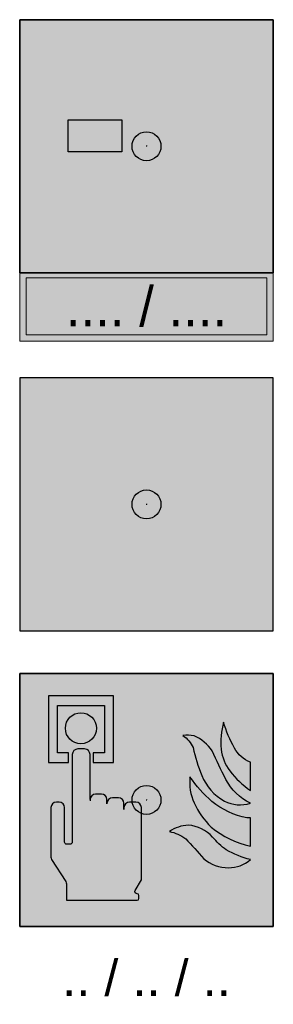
# Model space of a CAD drawing. Header units: millimetres. Extents: x -20879 to 80472, y -12121 to 39016.
# Tile 18 of 63: x -20877 to -20177, y 26672 to 29395. Entities that reach past the tile are written whole.
import ezdxf
from ezdxf.enums import TextEntityAlignment as Align

# ---------------------------------------------------------------- set-up
doc = ezdxf.new("R2010")
doc.units = ezdxf.units.MM
for name, color, linetype in [('DVD-VB-V_TEXT', 7, 'Continuous'), ('FL8222--_HBB', 7, 'Continuous'), ('FL8222--_HBM', 7, 'Continuous'), ('RVB-VB-BMI_Tekst', 7, 'Continuous')]:
    doc.layers.add(name, color=color, linetype=linetype)
doc.layers.add('RVB-VB-V_Aanwijslijn', color=7, linetype='Continuous', true_color=0xff0001)
doc.styles.add('DVD_ALG 1.8mm_RE', font='arial.ttf', dxfattribs={"height": 1.8})

# ---------------------------------------------------------------- blocks, each defined once
blk = doc.blocks.new('RVB_HBB_002_v01_Icon')
at = {"layer": 'FL8222--_HBB', "linetype": 'Continuous', "true_color": 0xbd3632}
blk.add_hatch(color=15, dxfattribs=at).paths.add_polyline_path([(-3.500009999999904, 3.500010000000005), (-3.500009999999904, -3.500010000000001), (3.499970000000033, -3.500010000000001), (3.499970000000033, 3.500010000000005)])
at = {"layer": 'FL8222--_HBB', "linetype": 'Continuous', "true_color": 0xf4f8f4}
for points in [[(-2.046359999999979, 2.031990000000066), (-2.743043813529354, 2.835734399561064, 0.4142945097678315), (-2.839789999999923, 2.842619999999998, 0.4140680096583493), (-2.846639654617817, 2.745804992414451), (-2.16676000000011, 1.961469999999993), (-2.16676000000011, -1.198580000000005, -0.04737597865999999), (-2.029560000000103, -1.162410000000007), (-2.029560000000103, 1.987133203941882, 0.1809941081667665)], [(2.608359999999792, 1.130270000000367, -0.03829162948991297), (2.46600999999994, 1.328979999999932, -0.02552027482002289), (2.383139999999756, 1.481810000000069, -0.02733659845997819), (2.276249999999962, 1.744019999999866, -0.02624477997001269), (2.193019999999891, 2.028229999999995, 0.04022211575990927), (2.161540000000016, 1.94521000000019, 0.03775506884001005), (2.120369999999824, 1.744540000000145, 0.0315590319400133), (2.103019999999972, 1.456100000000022, 0.02396465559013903), (2.109279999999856, 1.319729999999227, 0.04246608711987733), (2.143499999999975, 1.127519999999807, 0.04106559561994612), (2.206909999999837, 0.9516800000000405, 0.03379981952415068), (2.317199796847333, 0.7522151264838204, 0.01478769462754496), (2.46600999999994, 0.5358499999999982, 0.01335921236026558), (2.505450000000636, 0.4834999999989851, 0.05814689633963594), (2.711759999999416, 0.27885000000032, 0.04397741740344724), (2.883007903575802, 0.1665746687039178, 0.02105460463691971), (2.939969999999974, 0.1392500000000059), (2.939969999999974, 0.9384800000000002, -0.06155969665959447), (2.878550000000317, 0.9527599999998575, -0.03387427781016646), (2.801980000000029, 0.9855699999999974, -0.05984515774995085), (2.710290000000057, 1.034929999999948, -0.05488682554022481)], [(-0.8772800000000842, 1.877439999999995), (-1.473280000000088, 1.877439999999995), (-1.473280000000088, 1.702529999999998), (-1.767939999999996, 1.702529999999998), (-1.767939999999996, 1.592219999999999), (-1.473280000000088, 1.592219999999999), (-1.473280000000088, 1.558560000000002), (-0.8772800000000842, 1.558560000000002)], [(2.285249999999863, 0.3663200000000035, -0.006380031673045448), (2.247899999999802, 0.4234700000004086, -0.02944154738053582), (2.098785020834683, 0.692773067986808, -0.01189633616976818), (1.934230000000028, 1.056539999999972, 0.03395308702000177), (1.835809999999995, 1.245359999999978, 0.03786766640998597), (1.717519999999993, 1.41037999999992, 0.04124264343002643), (1.592249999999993, 1.537940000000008, 0.05716090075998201), (1.458669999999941, 1.631319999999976, 0.04826971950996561), (1.409049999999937, 1.651089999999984, 0.05204376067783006), (1.273125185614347, 1.672648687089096, 0.03937885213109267), (1.068720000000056, 1.667320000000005, -0.009229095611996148), (1.103650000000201, 1.639270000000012, -0.04072673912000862), (1.241240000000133, 1.50534999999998, -0.06167810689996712), (1.326859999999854, 1.383030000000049, -0.0221595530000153), (1.361629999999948, 1.307540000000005, -0.0349543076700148), (1.431110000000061, 1.082019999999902, -0.01281952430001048), (1.480269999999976, 0.8488699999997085, 0.0231234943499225), (1.505890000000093, 0.7418600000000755, 0.03635928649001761), (1.58170000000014, 0.5393999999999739, 0.03184042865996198), (1.703229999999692, 0.3158300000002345, 0.02908664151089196), (1.888292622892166, 0.05788375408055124, 0.02060306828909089), (1.92587999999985, 0.0153600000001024, 0.04854154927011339), (2.041810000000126, -0.08323000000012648, 0.04523893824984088), (2.192969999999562, -0.1685499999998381, 0.04149633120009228), (2.368919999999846, -0.2306900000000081, 0.04750447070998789), (2.557599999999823, -0.2627199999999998, 0.00627099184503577), (2.574649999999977, -0.2636400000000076, 0.04630368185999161), (2.744669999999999, -0.2525699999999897, 0.0408201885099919), (2.932880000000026, -0.2077399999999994, -0.01815368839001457), (2.636319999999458, -0.03675999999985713, -0.03887243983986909), (2.547939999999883, 0.02841999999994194, -0.0485118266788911), (2.434030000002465, 0.1520499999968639, -0.02035615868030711)], [(2.939969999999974, -0.630179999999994, -0.03809721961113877), (2.823903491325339, -0.6294532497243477, -0.03743475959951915), (2.595219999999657, -0.5937299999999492, -0.00991938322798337), (2.55276999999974, -0.5830599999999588, -0.04003762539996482), (2.365090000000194, -0.514210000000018, -0.03143023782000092), (2.154610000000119, -0.3989900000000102, -0.02411845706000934), (1.84339999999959, -0.1771499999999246, -0.03081791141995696), (1.67663000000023, -0.02668000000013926, -0.02442965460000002), (1.465760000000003, 0.2125099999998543, -0.02261669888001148), (1.250260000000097, 0.5068100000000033, 0.001135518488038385), (1.250370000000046, 0.4895999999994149, 0.02202535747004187), (1.268559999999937, 0.1308199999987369, 0.01536745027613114), (1.285309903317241, -0.001863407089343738, 0.02121087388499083), (1.304709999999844, -0.0978799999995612, 0.01503238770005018), (1.335599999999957, -0.2080799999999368, 0.0211913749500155), (1.367469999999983, -0.2957499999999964, 0.0417210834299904), (1.452610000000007, -0.4593499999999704, 0.03322536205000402), (1.590709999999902, -0.6458199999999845, 0.02698776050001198), (1.850923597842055, -0.9172248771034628, 0.0259920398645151), (1.966990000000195, -1.014680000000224, 0.03092318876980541), (2.156579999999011, -1.139419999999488, 0.02830880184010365), (2.396409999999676, -1.258649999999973, 0.02585627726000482), (2.676110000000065, -1.361449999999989, 0.02828084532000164), (2.939969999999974, -1.429299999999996)], [(2.924539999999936, -1.782769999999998, -0.02421229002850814), (2.874188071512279, -1.776398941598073, -0.03542021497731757), (2.661779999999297, -1.723429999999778, -0.0318380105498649), (2.394980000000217, -1.616750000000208, -0.006512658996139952), (2.376080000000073, -1.607480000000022, -0.04142547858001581), (2.221450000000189, -1.509399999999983, -0.0303708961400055), (2.026799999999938, -1.34002999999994, -0.01452848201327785), (1.854080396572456, -1.160531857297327, 0.01000209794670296), (1.748919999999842, -1.049960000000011, 0.005663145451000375), (1.688060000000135, -0.9915100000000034, 0.02084912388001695), (1.624579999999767, -0.9370399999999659, 0.05704984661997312), (1.502999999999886, -0.8610000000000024, 0.05613134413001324), (1.372110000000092, -0.8164699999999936, 0.05321628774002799), (1.199289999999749, -0.7988499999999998, 0.0514326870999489), (1.080249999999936, -0.8112600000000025, 0.05380384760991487), (0.948019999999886, -0.8547299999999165, 0.05107745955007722), (0.8142399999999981, -0.933140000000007, 0.05378787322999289), (0.7057899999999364, -1.029700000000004, -0.06366312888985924), (0.7518332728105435, -1.028923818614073, -0.05893976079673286), (0.8673500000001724, -1.054360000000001, -0.04874617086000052), (1.038809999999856, -1.134989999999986, -0.01160135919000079), (1.091109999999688, -1.167319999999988, -0.05408430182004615), (1.210459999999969, -1.262770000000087, -0.04482337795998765), (1.375709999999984, -1.46315000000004, 0.01206769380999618), (1.516249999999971, -1.633009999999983, 0.03376300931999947), (1.673289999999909, -1.794539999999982, 0.04449889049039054), (1.81036000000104, -1.898240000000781, 0.05176899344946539), (1.954129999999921, -1.968599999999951, 0.04657274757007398), (2.113329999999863, -2.009620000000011, 0.03890833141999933), (2.338729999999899, -2.02575, 0.03048079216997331), (2.437539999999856, -2.019739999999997, 0.04816175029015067), (2.591010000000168, -1.985629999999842, 0.04695919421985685), (2.738999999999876, -1.921289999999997, 0.04758360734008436), (2.873860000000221, -1.829619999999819, 0.02897047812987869)], [(2.939969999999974, -2.140849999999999, -0.03609389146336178), (2.846803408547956, -2.172884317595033, -0.03123650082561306), (2.617019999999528, -2.219600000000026, -0.02527781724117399), (2.282133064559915, -2.248130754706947, -0.04942344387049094), (2.100349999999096, -2.237249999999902, -0.03636175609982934), (1.92102000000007, -2.194310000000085, -0.03214232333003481), (1.710029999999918, -2.111040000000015, -0.02818865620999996), (1.477749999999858, -1.984570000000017, -0.03001540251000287), (1.263490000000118, -1.835480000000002, 0.006232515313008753), (1.276079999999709, -1.905190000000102, 0.02816590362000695), (1.343010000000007, -2.176650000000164, 0.01887178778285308), (1.37852852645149, -2.27820939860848, 0.02301966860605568), (1.410720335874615, -2.350123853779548, 0.03353591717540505), (1.444010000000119, -2.406359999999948, 0.01684550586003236), (1.474040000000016, -2.446220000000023, 0.04086479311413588), (1.604959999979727, -2.581499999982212, 0.03711178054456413), (1.776979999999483, -2.711149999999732, 0.03645202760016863), (1.964820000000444, -2.813710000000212, 0.04015518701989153), (2.170270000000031, -2.888199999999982, 0.03031394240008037), (2.359600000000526, -2.926400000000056, 0.02821566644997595), (2.63981000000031, -2.94834, 0.02722475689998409), (2.939969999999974, -2.940040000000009)]]:
    blk.add_hatch(color=7, dxfattribs=at).paths.add_polyline_path(points)
h = blk.add_hatch(color=7, dxfattribs=at)
h.paths.add_polyline_path([(-0.7742619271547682, 1.489109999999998), (-1.175300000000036, 1.489109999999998), (-1.576360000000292, 1.489109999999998, 0.4142116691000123), (-1.913370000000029, 1.152039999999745), (-1.913410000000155, -1.152140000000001, -0.02207486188), (-1.845799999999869, -1.155119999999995, -0.1689797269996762), (-1.383190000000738, -1.366309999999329, -0.2027016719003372), (-1.152109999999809, -1.905140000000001, -0.04576521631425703), (-1.165130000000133, -2.043109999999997), (-0.5204399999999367, -2.043109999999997), (-0.2202500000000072, -2.416909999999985, 0.2238641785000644), (-0.166710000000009, -2.442570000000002, 0.1695677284), (-0.1238000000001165, -2.427480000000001, 0.4140991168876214), (-0.1133139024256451, -2.330990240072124), (-0.4341666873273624, -1.931509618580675, 0.2270915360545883), (-0.4875499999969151, -1.905960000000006), (-0.7908600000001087, -1.905960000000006), (-0.7908600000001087, -1.851120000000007), (-0.7741923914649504, -1.851120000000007, 0.4142156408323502), (-0.4371900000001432, -1.514107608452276), (-0.4371900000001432, 1.15209807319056, 0.4142152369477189)])
h.paths.add_polyline_path([(-0.6160000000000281, 0.8467399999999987), (-0.6160000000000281, 0.245459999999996), (-1.734590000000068, 0.245459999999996), (-1.734590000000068, 0.8467399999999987)], flags=16)
h = blk.add_hatch(color=7, dxfattribs=at)
h.paths.add_polyline_path([(-2.589630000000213, -1.905140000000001, 1), (-1.221989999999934, -1.905140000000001, 1)])
h.paths.add_polyline_path([(-1.39773000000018, -1.905169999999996, -1), (-2.413889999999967, -1.905169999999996, -1)], flags=16)
h.paths.add_polyline_path([(-1.680350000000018, -1.905169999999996, -0.4142134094), (-1.90581000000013, -2.130580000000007, -0.4142195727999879), (-2.131360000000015, -1.905170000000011, -0.3933379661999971), (-1.90581000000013, -1.679860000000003, -0.4142075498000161)], flags=0)
h.paths.add_polyline_path([(-1.77173000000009, -1.905170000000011, -0.4142133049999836), (-1.90581000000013, -2.039219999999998, -0.414223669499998), (-2.039930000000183, -1.905169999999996, -0.3935439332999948), (-1.90581000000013, -1.771259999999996, -0.3928560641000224)], flags=0)
at = {"layer": 'Defpoints'}
blk.add_lwpolyline([(-3.500009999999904, -3.500010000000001), (3.499990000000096, -3.500010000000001), (3.499990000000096, 3.499989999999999), (-3.500009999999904, 3.499989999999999)], close=True, dxfattribs=at)
at = {"layer": 'FL8222--_HBB', "color": 15, "true_color": 0xbd3632}
blk.add_lwpolyline([(-3.500009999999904, 3.500010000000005), (-3.500009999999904, -3.500010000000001), (3.499970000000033, -3.500010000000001), (3.499970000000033, 3.500010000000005)], close=True, dxfattribs=at)
blk = doc.blocks.new('RVB_HBB_002_v01')
at = {"layer": 'RVB-VB-V_Aanwijslijn'}
h = blk.add_hatch(color=256, dxfattribs=at)
h.dxf.hatch_style = 1
edge = h.paths.add_edge_path()
edge.add_arc((0, 0), 0.4, 0, 360)
at = {"layer": 'Defpoints'}
for points in [[(-0.01081208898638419, 0.007751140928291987), (0.01081208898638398, 0.007751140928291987)], [(-1.110223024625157e-16, 0.01657545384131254), (-1.040834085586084e-16, 0.007751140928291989)]]:
    blk.add_lwpolyline(points, dxfattribs=at)
at = {"layer": 'RVB-VB-V_Aanwijslijn'}
blk.add_line((0, 0.01033485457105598), (0, 0), dxfattribs=at)
blk.add_circle((0, 0), 0.4, dxfattribs=at)
blk.add_blockref('RVB_HBB_002_v01_Icon', (5.833335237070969e-08, 0))
at = {"layer": 'DVD-VB-V_TEXT', "lineweight": 5, "style": 'DVD_ALG 1.8mm_RE', "flags": 1}
for tag, p in [('$DEF_CODE', (8.116369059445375, 7.27978412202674)), ('$RUIMTECODE', (8.120812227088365, 5.039125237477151)), ('$FABRIKANT', (8.125255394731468, 2.798466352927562))]:
    blk.add_attdef(tag, p, '', height=1.4, dxfattribs=at)
at = {"layer": 'DVD-VB-V_TEXT', "style": 'DVD_ALG 1.8mm_RE'}
for tag, p, height in [('$SOORT', (-2.159246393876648, 0.3054744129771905), 0.4666666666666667), ('$HOEVEELHEID', (-2.070123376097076, -0.9334399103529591), 1)]:
    blk.add_attdef(tag, p, '', height=height, dxfattribs=at)
blk = doc.blocks.new('RVB_HBB_001_v02_Icon')
at = {"layer": 'FL8222--_HBB', "true_color": 0xbd3632}
h = blk.add_hatch(color=15, dxfattribs=at)
h.paths.add_polyline_path([(3.499999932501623, 3.5), (-3.5, 3.5), (-3.5, -3.498196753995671), (3.499999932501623, -3.498196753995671)])
h.paths.add_polyline_path([(2.331101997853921, 1.348183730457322, 0.1875304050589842), (2.770331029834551, 0.9561546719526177), (2.770331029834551, 0.174611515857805, -0.08319406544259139), (2.20366460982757, 0.7156456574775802, -0.1381231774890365), (1.963663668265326, 1.31231378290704, -0.09032748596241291), (2.029281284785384, 2.059206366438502, 0.06095395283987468)], flags=16)
h.paths.add_polyline_path([(1.711278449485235, 1.269000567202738, 0.01565862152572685), (2.093565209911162, 0.4819067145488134, 0.1651040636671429), (2.770331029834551, -0.1765938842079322, -0.1993227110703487), (2.054024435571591, -0.1197151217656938, -0.1737892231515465), (1.420674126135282, 0.6007013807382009, -0.04159626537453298), (1.187988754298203, 1.361774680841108, 0.1368720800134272), (0.9083708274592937, 1.693190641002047, -0.1116676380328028), (1.212731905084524, 1.68081906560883, -0.1509486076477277)], flags=16)
h.paths.add_polyline_path([(1.101387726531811, 0.550534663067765, 0.07240769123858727), (1.708814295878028, -0.127132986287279, 0.1267654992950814), (2.672552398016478, -0.5846780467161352), (2.770331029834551, -0.585922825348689), (2.770331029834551, -1.362537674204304, -0.1218419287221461), (1.686535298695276, -0.8394258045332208, -0.09222197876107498), (1.217025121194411, -0.1691633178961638, -0.1347140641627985)], flags=16)
h.paths.add_polyline_path([(1.724920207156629, -1.115182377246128, 0.0623995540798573), (2.102215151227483, -1.471341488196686, 0.06734179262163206), (2.770331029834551, -1.735996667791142, -0.1940474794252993), (2.164098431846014, -1.962292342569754, -0.1846827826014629), (1.479902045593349, -1.71249829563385, 0.009480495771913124), (0.98262568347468, -1.159714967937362, 0.1122667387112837), (0.5322698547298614, -0.9618459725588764, -0.1409467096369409), (1.056778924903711, -0.7862559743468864, -0.1866777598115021)], flags=16)
h.paths.add_polyline_path([(-0.4553476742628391, 1.136977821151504), (-0.4719616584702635, -2.688353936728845), (-0.4910143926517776, -2.84069959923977), (-0.5481217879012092, -2.866839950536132), (-2.221129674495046, -2.866839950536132, -0.07831358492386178), (-2.373449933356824, -2.845450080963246), (-2.39486520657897, -2.740710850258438), (-2.390114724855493, 1.075094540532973, -0.1311920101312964), (-2.206830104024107, 1.591618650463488, -0.1876489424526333), (-1.783238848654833, 1.746327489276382), (-1.783247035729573, 2.20080191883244), (-1.983411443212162, 2.20080191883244), (-2.513855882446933, 1.684502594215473), (-2.556686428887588, 1.303625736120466), (-2.768476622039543, 1.298849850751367), (-2.768636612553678, 1.518201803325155, -0.08856841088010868), (-2.675633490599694, 2.060648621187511, -0.0425583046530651), (-1.987576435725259, 2.670168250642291), (-1.69044751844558, 2.669960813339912), (-1.69044751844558, 2.872300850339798), (-1.128823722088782, 2.872300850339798), (-1.128823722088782, 2.631880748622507), (-0.8717896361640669, 2.62713026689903), (-0.6385587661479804, 2.560471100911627), (-0.6385587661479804, 2.262918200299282), (-0.8932049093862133, 2.196284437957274), (-1.059776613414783, 2.189120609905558), (-1.06452709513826, 1.777327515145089, -0.37871560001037)], flags=16)
h.paths.add_polyline_path([(-0.6790267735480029, 0.7299352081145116), (-0.6790267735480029, -0.1555342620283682), (-2.159246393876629, -0.1555342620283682), (-2.159246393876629, 0.7299352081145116)], flags=0)
h.paths.add_polyline_path([(2.770331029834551, -2.111945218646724), (2.770331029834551, -2.863766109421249), (2.348452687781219, -2.861301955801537, -0.0938471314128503), (1.79168098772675, -2.752498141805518, -0.1142096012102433), (1.446597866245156, -2.512560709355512, -0.07084371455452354), (1.267743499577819, -2.247930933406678, -0.06656186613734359), (1.101387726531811, -1.745878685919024, 0.1216188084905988), (1.533135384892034, -2.053808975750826, 0.05371086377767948), (2.046581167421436, -2.196005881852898, 0.09186446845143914), (2.412139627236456, -2.188562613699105, 0.003575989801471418)], flags=16)
at = {"layer": 'FL8222--_HBB', "true_color": 0xf4f8f4}
h = blk.add_hatch(color=7, dxfattribs=at)
h.paths.add_polyline_path([(-0.4553476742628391, 1.136977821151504, 0.37871560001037), (-1.06452709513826, 1.777327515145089), (-1.059776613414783, 2.189120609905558), (-0.8932049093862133, 2.196284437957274), (-0.6385587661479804, 2.262918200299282), (-0.6385587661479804, 2.560471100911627), (-0.8717896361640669, 2.62713026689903), (-1.128823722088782, 2.631880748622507), (-1.128823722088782, 2.872300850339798), (-1.69044751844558, 2.872300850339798), (-1.69044751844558, 2.669960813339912), (-1.987576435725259, 2.670168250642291, 0.04255830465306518), (-2.675633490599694, 2.060648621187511, 0.08856841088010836), (-2.768636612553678, 1.518201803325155), (-2.768476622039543, 1.298849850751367), (-2.556686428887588, 1.303625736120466), (-2.513855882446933, 1.684502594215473), (-1.983411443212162, 2.20080191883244), (-1.783247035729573, 2.20080191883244), (-1.783238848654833, 1.746327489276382, 0.1876489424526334), (-2.206830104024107, 1.591618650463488, 0.1311920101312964), (-2.390114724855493, 1.075094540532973), (-2.39486520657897, -2.740710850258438), (-2.373449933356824, -2.845450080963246, 0.07831358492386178), (-2.221129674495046, -2.866839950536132), (-0.5481217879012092, -2.866839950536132), (-0.4910143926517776, -2.84069959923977), (-0.4719616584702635, -2.688353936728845)])
h.paths.add_polyline_path([(-0.6790267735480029, 0.7299352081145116), (-0.6790267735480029, -0.1555342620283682), (-2.159246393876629, -0.1555342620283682), (-2.159246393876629, 0.7299352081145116)], flags=16)
h.paths.add_polyline_path([(1.711278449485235, 1.269000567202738, 0.1509486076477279), (1.212731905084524, 1.68081906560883, 0.1116676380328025), (0.9083708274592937, 1.693190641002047, -0.1368720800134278), (1.187988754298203, 1.361774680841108, 0.04219242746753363), (1.424915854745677, 0.5901135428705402, 0.17172347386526), (2.054024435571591, -0.1197151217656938, 0.1993227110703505), (2.770331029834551, -0.1765938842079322, -0.1651040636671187), (2.093565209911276, 0.481906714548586, -0.01565862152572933)])
h.paths.add_polyline_path([(2.331101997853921, 1.348183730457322, -0.06095395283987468), (2.029281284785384, 2.059206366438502, 0.0903274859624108), (1.963663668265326, 1.31231378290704, 0.1381231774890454), (2.203664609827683, 0.7156456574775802, 0.08319406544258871), (2.770331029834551, 0.174611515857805), (2.770331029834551, 0.9561546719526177, -0.187530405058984)])
h.paths.add_polyline_path([(2.770331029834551, -0.585922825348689), (2.672552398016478, -0.5846780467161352, -0.1267654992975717), (1.708814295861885, -0.1271329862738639, -0.07240769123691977), (1.101387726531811, 0.550534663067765, 0.1347140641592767), (1.217025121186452, -0.1691633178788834, 0.09222197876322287), (1.686535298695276, -0.8394258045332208, 0.1218419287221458), (2.770331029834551, -1.362537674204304)])
h.paths.add_polyline_path([(2.102215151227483, -1.471341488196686, -0.06239955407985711), (1.724920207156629, -1.115182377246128, 0.186677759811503), (1.056778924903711, -0.7862559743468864, 0.1409467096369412), (0.5322698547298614, -0.9618459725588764, -0.1122667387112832), (0.98262568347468, -1.159714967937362, -0.00948049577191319), (1.479902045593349, -1.71249829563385, 0.184682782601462), (2.164098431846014, -1.962292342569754, 0.1940474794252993), (2.770331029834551, -1.735996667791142, -0.06734179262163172)])
h.paths.add_polyline_path([(2.770331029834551, -2.111945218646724, -0.003575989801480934), (2.412139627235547, -2.188562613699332, -0.09186446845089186), (2.046581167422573, -2.196005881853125, -0.0537108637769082), (1.533135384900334, -2.053808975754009, -0.1216188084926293), (1.101387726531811, -1.745878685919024, 0.066561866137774), (1.26774349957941, -2.247930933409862, 0.07084371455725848), (1.446597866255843, -2.512560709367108, 0.1142096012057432), (1.791680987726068, -2.752498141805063, 0.09384713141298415), (2.348452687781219, -2.861301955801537), (2.770331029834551, -2.863766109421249)])
at = {"layer": 'Defpoints'}
blk.add_lwpolyline([(-3.5, -3.5), (3.5, -3.5), (3.5, 3.5), (-3.5, 3.5)], close=True, dxfattribs=at)
at = {"layer": 'FL8222--_HBB', "color": 15, "true_color": 0xbd3632}
for points in [[(-3.5, 3.5), (3.499999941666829, 3.5), (3.499999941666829, -3.498196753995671), (-3.5, -3.498196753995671)], [(-3.5, 3.5), (3.499999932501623, 3.5), (3.499999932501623, -3.498196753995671), (-3.5, -3.498196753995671)]]:
    blk.add_lwpolyline(points, close=True, dxfattribs=at)
at = {"layer": 'FL8222--_HBB', "color": 7, "true_color": 0xf4f8f4}
blk.add_lwpolyline([(-2.159246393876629, 0.7299352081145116), (-0.6790267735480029, 0.7299352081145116), (-0.6790267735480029, -0.1555342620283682), (-2.159246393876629, -0.1555342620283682)], close=True, dxfattribs=at)
blk = doc.blocks.new('RVB_HBB_001_v02')
at = {"layer": 'DVD-VB-V_TEXT', "true_color": 0xbd3632}
h = blk.add_hatch(color=15, dxfattribs=at)
h.dxf.hatch_style = 1
h.paths.add_polyline_path([(3.499990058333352, -3.5), (-3.499989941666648, -3.5), (-3.499989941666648, -5.388032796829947), (3.499990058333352, -5.388032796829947)])
h.paths.add_polyline_path([(-3.324909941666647, -3.642292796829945), (3.324910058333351, -3.642292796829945), (3.324910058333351, -5.217292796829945), (-3.324909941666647, -5.217292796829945)], flags=16)
at = {"layer": 'DVD-VB-V_TEXT', "true_color": 0xf4f8f4}
h = blk.add_hatch(color=7, dxfattribs=at)
h.dxf.hatch_style = 1
h.paths.add_polyline_path([(3.324910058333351, -3.642292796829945), (-3.324909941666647, -3.642292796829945), (-3.324909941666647, -5.217292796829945), (3.324910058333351, -5.217292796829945)])
at = {"layer": 'RVB-VB-V_Aanwijslijn'}
h = blk.add_hatch(color=256, dxfattribs=at)
h.dxf.hatch_style = 1
edge = h.paths.add_edge_path()
edge.add_arc((0, 0), 0.4, 0, 360)
at = {"layer": 'Defpoints'}
for points in [[(-0.01081208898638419, 0.007751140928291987), (0.01081208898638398, 0.007751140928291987)], [(-1.110223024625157e-16, 0.01657545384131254), (-1.040834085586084e-16, 0.007751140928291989)]]:
    blk.add_lwpolyline(points, dxfattribs=at)
at = {"layer": 'DVD-VB-V_TEXT', "color": 15, "linetype": 'Continuous', "lineweight": 0, "true_color": 0xbd3632}
for points in [[(-3.499989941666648, -3.5), (3.499990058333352, -3.5), (3.499990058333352, -5.388032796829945), (-3.499989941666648, -5.388032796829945)], [(-3.324909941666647, -3.642292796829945), (3.324910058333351, -3.642292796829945), (3.324910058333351, -5.217292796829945), (-3.324909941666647, -5.217292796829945)]]:
    blk.add_lwpolyline(points, close=True, dxfattribs=at)
at = {"layer": 'RVB-VB-V_Aanwijslijn'}
blk.add_line((0, 0.01033485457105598), (0, 0), dxfattribs=at)
blk.add_circle((0, 0), 0.4, dxfattribs=at)
blk.add_blockref('RVB_HBB_001_v02_Icon', (5.833335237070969e-08, 0))
at = {"layer": 'DVD-VB-V_TEXT', "lineweight": 5, "style": 'DVD_ALG 1.8mm_RE', "flags": 1}
for tag, p in [('$BI_CODE', (8.116369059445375, 7.27978412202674)), ('$RUIMTECODE', (8.120812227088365, 5.039125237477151)), ('$FABRIKANT', (8.125255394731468, 2.798466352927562))]:
    blk.add_attdef(tag, p, '', height=1.4, dxfattribs=at)
at = {"layer": 'DVD-VB-V_TEXT', "color": 250, "true_color": 0x2e3032, "style": 'DVD_ALG 1.8mm_RE', "width": 0.95}
blk.add_attdef('$HOEVEELHEIDSOORT', text='', height=1.1, dxfattribs=at).set_placement((5.833335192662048e-08, -4.429792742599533), align=Align.MIDDLE_CENTER)
blk = doc.blocks.new('RVB_HBM_001_v03_Icon')
at = {"layer": 'FL8222--_HBM', "true_color": 0xbd3632}
h = blk.add_hatch(color=15, dxfattribs=at)
h.paths.add_polyline_path([(3.499999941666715, 3.499098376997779), (-3.5, 3.499098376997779), (-3.5, -3.499098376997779), (3.499999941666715, -3.499098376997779)])
h.paths.add_polyline_path([(1.007644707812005, 1.782144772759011, -0.1116676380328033), (1.311944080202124, 1.769775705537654, -0.1509486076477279), (1.810389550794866, 1.358040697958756, 0.01565862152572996), (2.192598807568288, 0.5711064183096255, 0.1651040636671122), (2.869227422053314, -0.08726067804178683, -0.1993227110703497), (2.153066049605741, -0.0303934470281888, -0.1717234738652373), (1.524085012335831, 0.6792913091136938, -0.04219242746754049), (1.287205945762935, 1.450796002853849, 0.1368720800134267)], flags=16)
h.paths.add_polyline_path([(-0.9135598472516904, 1.037471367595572), (-1.471304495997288, 1.037471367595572), (-1.471304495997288, 1.307345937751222), (-1.159957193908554, 1.307345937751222), (-1.159957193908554, 2.614108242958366), (-1.810071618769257, 2.614108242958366), (-2.46018604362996, 2.614108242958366), (-2.46018604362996, 1.307345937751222), (-2.148838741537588, 1.307345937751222), (-2.148838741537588, 1.037471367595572), (-2.706583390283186, 1.037471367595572), (-2.706583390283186, 2.883982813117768), (-1.810071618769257, 2.883982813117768), (-0.9135598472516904, 2.883982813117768)], flags=16)
h.paths.add_polyline_path([(-1.380496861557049, 1.982032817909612, -1), (-2.239646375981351, 1.982032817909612, -1)], flags=16)
h.paths.add_polyline_path([(2.128327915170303, 2.148086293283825, 0.06095395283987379), (2.43008743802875, 1.437207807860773, 0.1875304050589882), (2.869227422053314, 1.045258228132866), (2.869227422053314, 0.2638735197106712, -0.08319406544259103), (2.302675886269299, 0.804797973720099, -0.1381231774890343), (2.062723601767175, 1.401345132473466, -0.09032748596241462)], flags=16)
h.paths.add_polyline_path([(1.20062247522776, 0.6397204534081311, 0.07240769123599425), (1.807925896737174, -0.03780980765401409, 0.1267654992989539), (2.771468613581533, -0.4952621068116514), (2.869227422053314, -0.496506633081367), (2.869227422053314, -1.272964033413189, -0.1218419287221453), (1.785651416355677, -0.7499582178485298, -0.09222197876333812), (1.316236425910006, -0.07983161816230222, -0.1347140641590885)], flags=16)
h.paths.add_polyline_path([(-1.557159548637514, 1.257639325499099), (-1.557159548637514, 0.1639254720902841), (-1.557159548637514, 0.01156312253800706, -0.4142135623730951), (-1.404797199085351, 0.1639254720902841), (-1.244772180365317, 0.1639254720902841, -0.4137437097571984), (-1.092410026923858, 0.01180757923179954), (-1.09058748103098, -0.106586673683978), (-1.09058748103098, -0.09190148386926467, -0.4142135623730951), (-0.9382251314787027, 0.06046086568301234), (-0.7737605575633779, 0.06046086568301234, -0.4142135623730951), (-0.6213982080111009, -0.09190148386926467), (-0.6213982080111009, -0.2107700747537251, -0.4142135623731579), (-0.4690358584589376, -0.05840772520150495), (-0.2939367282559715, -0.05840772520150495, -0.4142135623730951), (-0.1415743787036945, -0.2107700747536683), (-0.1415743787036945, -2.206107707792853), (-0.3116122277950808, -2.502523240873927, 0.5764233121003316), (-0.2587477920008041, -2.593793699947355), (-0.2550310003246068, -2.593793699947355, -0.4142135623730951), (-0.2093222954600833, -2.639502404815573), (-0.2093222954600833, -2.725029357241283, -0.4142135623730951), (-0.2550310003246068, -2.77073806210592), (-2.209427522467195, -2.77073806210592), (-2.209427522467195, -2.320858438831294, 0.143051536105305), (-2.228589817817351, -2.255252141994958), (-2.619895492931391, -1.642538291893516, -0.1430515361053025), (-2.639057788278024, -1.576931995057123), (-2.639057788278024, -0.2107700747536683, -0.4142135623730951), (-2.486695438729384, -0.05840772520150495), (-2.412337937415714, -0.05840772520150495, -0.4142135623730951), (-2.259975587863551, -0.2107700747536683), (-2.259975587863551, -1.16182501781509, 0.4142135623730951), (-2.199030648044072, -1.222769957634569), (-2.10908060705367, -1.222769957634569, 0.4142135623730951), (-2.048135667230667, -1.16182501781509), (-2.048135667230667, 1.257639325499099, -0.414213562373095), (-1.895773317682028, 1.410001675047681), (-1.709521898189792, 1.410001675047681, -0.4142135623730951)], flags=16)
h.paths.add_polyline_path([(1.156022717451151, -0.6967991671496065, -0.1866777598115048), (1.824028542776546, -1.025658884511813, 0.06239955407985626), (2.201246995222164, -1.381745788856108, 0.06734179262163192), (2.869227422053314, -1.646347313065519, -0.1940474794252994), (2.263117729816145, -1.872597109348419, -0.1846827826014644), (1.579060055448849, -1.622853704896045, 0.009480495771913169), (1.081884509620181, -1.070182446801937, 0.1122667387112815), (0.6316199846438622, -0.872353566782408, -0.1409467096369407)], flags=16)
h.paths.add_polyline_path([(1.20062247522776, -1.65622732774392, 0.1216188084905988), (1.632282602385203, -1.964095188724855, 0.05371086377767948), (2.145624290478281, -2.106263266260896, 0.09186446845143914), (2.511108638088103, -2.098821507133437, 0.003575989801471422), (2.869227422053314, -2.022219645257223), (2.869227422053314, -2.773888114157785), (2.447434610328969, -2.771424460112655, -0.0938471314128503), (1.890775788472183, -2.66264270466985, -0.1142096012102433), (1.545762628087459, -2.42275391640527, -0.07084371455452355), (1.366944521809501, -2.158177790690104, -0.0665618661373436)], flags=16)
at = {"layer": 'FL8222--_HBM', "true_color": 0xf4f8f4}
h = blk.add_hatch(color=7, dxfattribs=at)
h.paths.add_polyline_path([(-0.1415743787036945, -0.2107700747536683, 0.4142135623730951), (-0.2939367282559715, -0.05840772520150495), (-0.4690358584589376, -0.05840772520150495, 0.4142135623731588), (-0.6213982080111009, -0.2107700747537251), (-0.6213982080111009, -0.09190148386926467, 0.4142135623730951), (-0.7737605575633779, 0.06046086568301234), (-0.9382251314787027, 0.06046086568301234, 0.4142135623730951), (-1.09058748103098, -0.09190148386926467), (-1.09058748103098, -0.106586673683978), (-1.092474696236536, 0.01600855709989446, 0.4056922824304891), (-1.244772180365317, 0.1639254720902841), (-1.404797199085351, 0.1639254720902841, 0.4142135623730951), (-1.557159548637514, 0.01156312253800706), (-1.557159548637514, 0.1639254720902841), (-1.557159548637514, 1.257639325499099, 0.4142135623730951), (-1.709521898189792, 1.410001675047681), (-1.895773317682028, 1.410001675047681, 0.414213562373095), (-2.048135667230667, 1.257639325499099), (-2.048135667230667, -1.16182501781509, -0.4142135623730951), (-2.10908060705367, -1.222769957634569), (-2.199030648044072, -1.222769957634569, -0.4142135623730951), (-2.259975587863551, -1.16182501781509), (-2.259975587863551, -0.2107700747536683, 0.4142135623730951), (-2.412337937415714, -0.05840772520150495), (-2.486695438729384, -0.05840772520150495, 0.4142135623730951), (-2.639057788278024, -0.2107700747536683), (-2.639057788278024, -1.576931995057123, 0.1430515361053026), (-2.619895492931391, -1.642538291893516), (-2.228589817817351, -2.255252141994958, -0.143051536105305), (-2.209427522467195, -2.320858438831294), (-2.209427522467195, -2.77073806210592), (-0.2550310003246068, -2.77073806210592, 0.4142135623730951), (-0.2093222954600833, -2.725029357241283), (-0.2093222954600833, -2.639502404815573, 0.4142135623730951), (-0.2550310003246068, -2.593793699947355), (-0.2587477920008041, -2.593793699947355, -0.5764233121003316), (-0.3116122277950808, -2.502523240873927), (-0.1415743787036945, -2.206107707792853)])
h.paths.add_polyline_path([(-0.9135598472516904, 2.883982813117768), (-1.810071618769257, 2.883982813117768), (-2.706583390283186, 2.883982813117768), (-2.706583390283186, 1.037471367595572), (-2.148838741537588, 1.037471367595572), (-2.148838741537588, 1.307345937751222), (-2.46018604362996, 1.307345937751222), (-2.46018604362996, 2.614108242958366), (-1.810071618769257, 2.614108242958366), (-1.159957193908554, 2.614108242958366), (-1.159957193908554, 1.307345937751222), (-1.471304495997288, 1.307345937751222), (-1.471304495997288, 1.037471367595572), (-0.9135598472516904, 1.037471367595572)])
h.paths.add_polyline_path([(-2.239646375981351, 1.982032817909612, 1), (-1.380496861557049, 1.982032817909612, 1)], flags=17)
h = blk.add_hatch(color=7, dxfattribs=at)
edge = h.paths.add_edge_path()
edge.add_line((2.869227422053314, -2.022219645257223), (2.869227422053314, -2.773888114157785))
edge.add_line((2.869227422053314, -2.773888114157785), (2.447434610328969, -2.771424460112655))
edge.add_arc((2.456337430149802, -1.247206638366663), 1.524243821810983, 248.2199773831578, 269.66534428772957, ccw=False)
edge.add_arc((2.236526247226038, -1.797330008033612), 0.9318312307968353, 222.1579894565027, 248.2199773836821, ccw=False)
edge.add_arc((2.38532894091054, -1.662602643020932), 1.132564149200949, 205.9488867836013, 222.1579894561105, ccw=False)
edge.add_arc((3.160708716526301, -1.285280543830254), 1.994878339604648, 190.7164998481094, 205.9488867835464, ccw=False)
edge.add_arc((2.039946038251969, -0.9359638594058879), 1.106003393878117, 220.6344628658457, 248.3712231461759)
edge.add_arc((2.548773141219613, 0.3473032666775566), 2.486466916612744, 248.3712231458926, 260.6690296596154)
edge.add_arc((2.308285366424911, -1.116306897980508), 1.003230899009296, 260.6690296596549, 281.6638882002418)
edge.add_arc((-2.665054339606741, 22.97549912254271), 25.60301189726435, 281.6638882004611, 282.4834411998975)
edge = h.paths.add_edge_path()
edge.add_arc((3.513090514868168, 0.9545214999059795), 2.67938020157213, 240.6852405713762, 256.0955758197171, ccw=False)
edge.add_arc((3.433723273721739, 0.3017157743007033), 2.086394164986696, 219.5094236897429, 233.7918301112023, ccw=False)
edge.add_arc((1.06496238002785, -1.72465106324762), 1.031877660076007, 42.64067048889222, 84.93722091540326)
edge.add_arc((1.199019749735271, -1.696241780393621), 1.000367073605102, 92.46340338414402, 124.5546162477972)
edge.add_arc((0.4217714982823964, -1.961297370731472), 1.1089792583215, 53.46998706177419, 79.09234120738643, ccw=False)
edge.add_arc((-13.24211963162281, -14.45582353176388), 19.60490963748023, 40.88776490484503, 43.06046939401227, ccw=False)
edge.add_arc((2.247628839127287, -0.8533187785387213), 1.019396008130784, 229.0160225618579, 270.8705961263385)
edge.add_arc((2.285660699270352, -1.00799764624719), 0.8648932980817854, 268.5064477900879, 312.4329414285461)
edge = h.paths.add_edge_path()
edge.add_line((2.869227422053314, -1.272964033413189), (2.869227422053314, -0.4965066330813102))
edge.add_line((2.869227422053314, -0.496506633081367), (2.771468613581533, -0.4952621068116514))
edge.add_arc((3.177362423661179, 1.60317441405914), 2.137331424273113, 230.1542776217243, 259.0526537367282, ccw=False)
edge.add_arc((3.831299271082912, 2.386781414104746), 3.157955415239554, 213.5885674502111, 230.1542776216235, ccw=False)
edge.add_arc((2.569528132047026, 0.4906050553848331), 1.377003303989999, 173.7832611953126, 204.4726911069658)
edge.add_arc((3.352106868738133, 0.8467963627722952), 2.236829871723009, 204.4726911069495, 225.5487966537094)
edge.add_arc((3.384632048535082, 1.178855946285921), 2.505406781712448, 230.341379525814, 258.1285285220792)
edge = h.paths.add_edge_path()
edge.add_arc((3.500635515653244, 1.238543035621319), 1.46847937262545, 207.0333261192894, 244.5340836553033, ccw=False)
edge.add_arc((14.56232732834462, 7.065294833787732), 13.97085061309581, 204.1113682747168, 207.6997667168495, ccw=False)
edge.add_arc((0.894791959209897, 0.7571963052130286), 1.095140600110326, 33.27416509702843, 67.60981878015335)
edge.add_arc((1.132447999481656, 1.103194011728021), 0.6903260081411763, 74.92896497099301, 100.415715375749)
edge.add_arc((0.5535472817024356, 1.115411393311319), 0.8066832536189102, 24.567028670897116, 55.74208438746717, ccw=False)
edge.add_arc((5.968853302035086, 2.46610889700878), 4.790478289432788, 192.2362970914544, 201.9003572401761)
edge.add_arc((2.84128774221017, 1.213135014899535), 1.42127130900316, 202.0620191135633, 241.037987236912)
edge.add_arc((2.579638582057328, 0.8037296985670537), 0.9368700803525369, 242.914691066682, 288.0051484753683)
edge = h.paths.add_edge_path()
edge.add_line((2.869227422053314, 0.2638735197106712), (2.869227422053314, 1.045258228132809))
edge.add_arc((3.153796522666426, 1.806070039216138), 0.8122894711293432, 207.0071668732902, 249.4925196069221, ccw=False)
edge.add_arc((5.184012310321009, 3.025702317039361), 3.179216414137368, 196.0244720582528, 209.9768266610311, ccw=False)
edge.add_arc((4.145423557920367, 1.594623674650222), 2.091649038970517, 164.6564650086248, 185.3019722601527)
edge.add_arc((3.241838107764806, 1.529094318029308), 1.186014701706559, 186.1834959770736, 217.6399618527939)
edge.add_arc((4.200191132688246, 2.225052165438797), 2.370165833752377, 216.8141579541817, 235.8370266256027)
at = {"layer": 'Defpoints'}
blk.add_lwpolyline([(-3.5, -3.5), (3.5, -3.5), (3.5, 3.5), (-3.5, 3.5)], close=True, dxfattribs=at)
at = {"layer": 'FL8222--_HBM', "color": 15, "true_color": 0xbd3632}
blk.add_lwpolyline([(-3.5, 3.499098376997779), (3.499999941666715, 3.499098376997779), (3.499999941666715, -3.499098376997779), (-3.5, -3.499098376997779)], close=True, dxfattribs=at)
at = {"layer": 'FL8222--_HBM', "color": 7, "true_color": 0xf4f8f4}
for points in [[(-1.471304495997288, 1.307345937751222), (-1.471304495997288, 1.037471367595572), (-0.9135598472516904, 1.037471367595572), (-0.9135598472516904, 2.883982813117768), (-1.810071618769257, 2.883982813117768), (-2.706583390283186, 2.883982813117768), (-2.706583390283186, 1.037471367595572), (-2.148838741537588, 1.037471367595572), (-2.148838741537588, 1.307345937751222)], [(-2.148838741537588, 1.037471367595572), (-2.148838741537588, 1.307345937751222), (-2.46018604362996, 1.307345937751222), (-2.46018604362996, 2.614108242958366), (-1.810071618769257, 2.614108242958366), (-1.159957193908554, 2.614108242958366), (-1.159957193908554, 1.307345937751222), (-1.471304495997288, 1.307345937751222), (-1.471304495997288, 1.037471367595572)]]:
    blk.add_lwpolyline(points, dxfattribs=at)
for points in [[(2.869227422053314, 0.2638735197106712), (2.869227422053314, 1.045258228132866, -0.187530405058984), (2.43008743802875, 1.437207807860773, -0.06095395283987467), (2.128327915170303, 2.148086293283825, 0.09032748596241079), (2.062723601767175, 1.401345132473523, 0.1381231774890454), (2.302675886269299, 0.804797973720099, 0.08319406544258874), (2.869227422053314, 0.2638735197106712, 51.98187785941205)], [(2.869227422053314, -0.08726067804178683, -0.1651040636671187), (2.192598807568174, 0.5711064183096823, -0.01565862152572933), (1.810389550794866, 1.358040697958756, 0.1509486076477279), (1.311944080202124, 1.769775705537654, 0.1116676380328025), (1.007644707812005, 1.782144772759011, -0.1368720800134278), (1.287205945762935, 1.450796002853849, 0.04219242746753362), (1.524085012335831, 0.6792913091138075, 0.17172347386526), (2.153066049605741, -0.0303934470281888, 0.1993227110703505), (2.869227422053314, -0.08726067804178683, -0.370564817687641)], [(-1.557159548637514, 0.01156312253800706), (-1.557159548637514, 0.1639254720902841), (-1.557159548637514, 1.257639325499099, 0.414213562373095), (-1.709521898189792, 1.410001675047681), (-1.895773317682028, 1.410001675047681, 0.414213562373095), (-2.048135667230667, 1.257639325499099), (-2.048135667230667, -1.16182501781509, -0.414213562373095), (-2.10908060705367, -1.222769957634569), (-2.199030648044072, -1.222769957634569, -0.414213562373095), (-2.259975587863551, -1.16182501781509), (-2.259975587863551, -0.2107700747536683, 0.414213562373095), (-2.412337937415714, -0.05840772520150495), (-2.486695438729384, -0.05840772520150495, 0.414213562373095), (-2.639057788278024, -0.2107700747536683), (-2.639057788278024, -1.576931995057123, 0.1430515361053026), (-2.619895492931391, -1.642538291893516), (-2.228589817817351, -2.255252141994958, -0.143051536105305), (-2.209427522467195, -2.320858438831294), (-2.209427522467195, -2.77073806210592), (-0.2550310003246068, -2.77073806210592, 0.414213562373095), (-0.2093222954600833, -2.725029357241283), (-0.2093222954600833, -2.639502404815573, 0.414213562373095), (-0.2550310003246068, -2.593793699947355), (-0.2587477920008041, -2.593793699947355, -0.5764233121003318), (-0.3116122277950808, -2.502523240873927), (-0.1415743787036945, -2.206107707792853), (-0.1415743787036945, -0.2107700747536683, 0.414213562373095), (-0.2939367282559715, -0.05840772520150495), (-0.4690358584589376, -0.05840772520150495, 0.414213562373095), (-0.6213982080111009, -0.2107700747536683), (-0.6213982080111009, -0.2592219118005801), (-0.6213982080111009, -0.09190148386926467, 0.414213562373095), (-0.7737605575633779, 0.06046086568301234), (-0.9382251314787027, 0.06046086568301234, 0.414213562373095), (-1.09058748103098, -0.09190148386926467), (-1.09058748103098, -0.106586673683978), (-1.092474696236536, 0.01600855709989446, 0.405692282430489), (-1.244772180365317, 0.1639254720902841), (-1.404797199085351, 0.1639254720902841, 0.414213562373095), (-1.557159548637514, 0.01156312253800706), (-1.557159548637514, -0.02412962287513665)], [(2.869227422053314, -1.272964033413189), (2.869227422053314, -0.496506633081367), (2.771468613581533, -0.4952621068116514, -0.1267654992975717), (1.807925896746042, -0.03780980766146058, -0.07240769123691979), (1.20062247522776, 0.6397204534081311, 0.1347140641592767), (1.316236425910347, -0.07983161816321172, 0.09222197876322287), (1.785651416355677, -0.7499582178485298, 0.1218419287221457), (2.869227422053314, -1.272964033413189, 3.321526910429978)], [(2.869227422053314, -1.646347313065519, -0.06734179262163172), (2.201246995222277, -1.381745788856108, -0.06239955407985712), (1.824028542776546, -1.025658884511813, 0.186677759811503), (1.156022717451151, -0.6967991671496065, 0.1409467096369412), (0.6316199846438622, -0.872353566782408, -0.1122667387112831), (1.081884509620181, -1.070182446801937, -0.00948049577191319), (1.579060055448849, -1.622853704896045, 0.184682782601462), (2.263117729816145, -1.872597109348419, 0.1940474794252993), (2.869227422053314, -1.646347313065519, -1.358993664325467)]]:
    blk.add_lwpolyline(points, format="xyb", dxfattribs=at)
blk.add_circle((-1.810071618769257, 1.982032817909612), 0.429574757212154, dxfattribs=at)
blk = doc.blocks.new('RVB_HBM_001_v03')
at = {"layer": 'RVB-VB-V_Aanwijslijn'}
h = blk.add_hatch(color=256, dxfattribs=at)
h.dxf.hatch_style = 1
edge = h.paths.add_edge_path()
edge.add_arc((0, 0), 0.4, 0, 360)
at = {"layer": 'Defpoints'}
for points in [[(-0.01081208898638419, 0.007751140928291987), (0.01081208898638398, 0.007751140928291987)], [(-1.110223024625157e-16, 0.01657545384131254), (-1.040834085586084e-16, 0.007751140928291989)]]:
    blk.add_lwpolyline(points, dxfattribs=at)
at = {"layer": 'RVB-VB-V_Aanwijslijn'}
blk.add_line((0, 0.01033485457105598), (0, 0), dxfattribs=at)
blk.add_circle((0, 0), 0.4, dxfattribs=at)
blk.add_blockref('RVB_HBM_001_v03_Icon', (5.833335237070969e-08, 0))
at = {"layer": 'DVD-VB-V_TEXT', "lineweight": 5, "style": 'DVD_ALG 1.8mm_RE', "flags": 1}
for tag, p in [('$BI_CODE', (8.116369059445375, 7.27978412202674)), ('$RUIMTECODE', (8.120812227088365, 5.039125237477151)), ('$NADERE_LOCATIEBEPALING', (8.138584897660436, 2.799069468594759))]:
    blk.add_attdef(tag, p, '', height=1.4, dxfattribs=at)
at = {"layer": 'RVB-VB-BMI_Tekst', "lineweight": 5, "style": 'DVD_ALG 1.8mm_RE'}
blk.add_attdef('$TOEPASSING', text='', height=1, dxfattribs=at).set_placement((3.657459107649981, -3.499098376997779), align=Align.BOTTOM_LEFT)
blk.add_attdef('$G_L_V', text='', height=1, dxfattribs=at).set_placement((0, -5.718125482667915), align=Align.BOTTOM_CENTER)

msp = doc.modelspace()

# ---------------------------------------------------------------- block references
at = {"lineweight": 0, "xscale": 100, "yscale": 100, "zscale": 100}
for name, p, values in [('RVB_HBB_001_v02', (-20527.09775856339, 29045.01012141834), {'$HOEVEELHEIDSOORT': '.... / ....'}), ('RVB_HBM_001_v03', (-20527.09775856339, 27237.30742149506), {'$G_L_V': '.. / .. / ..'})]:
    msp.add_blockref(name, p, dxfattribs=at).add_auto_attribs(values)
msp.add_blockref('RVB_HBB_002_v01', (-20527.0967585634, 28054.78692691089), dxfattribs=at)

doc.saveas('drawing.dxf')
